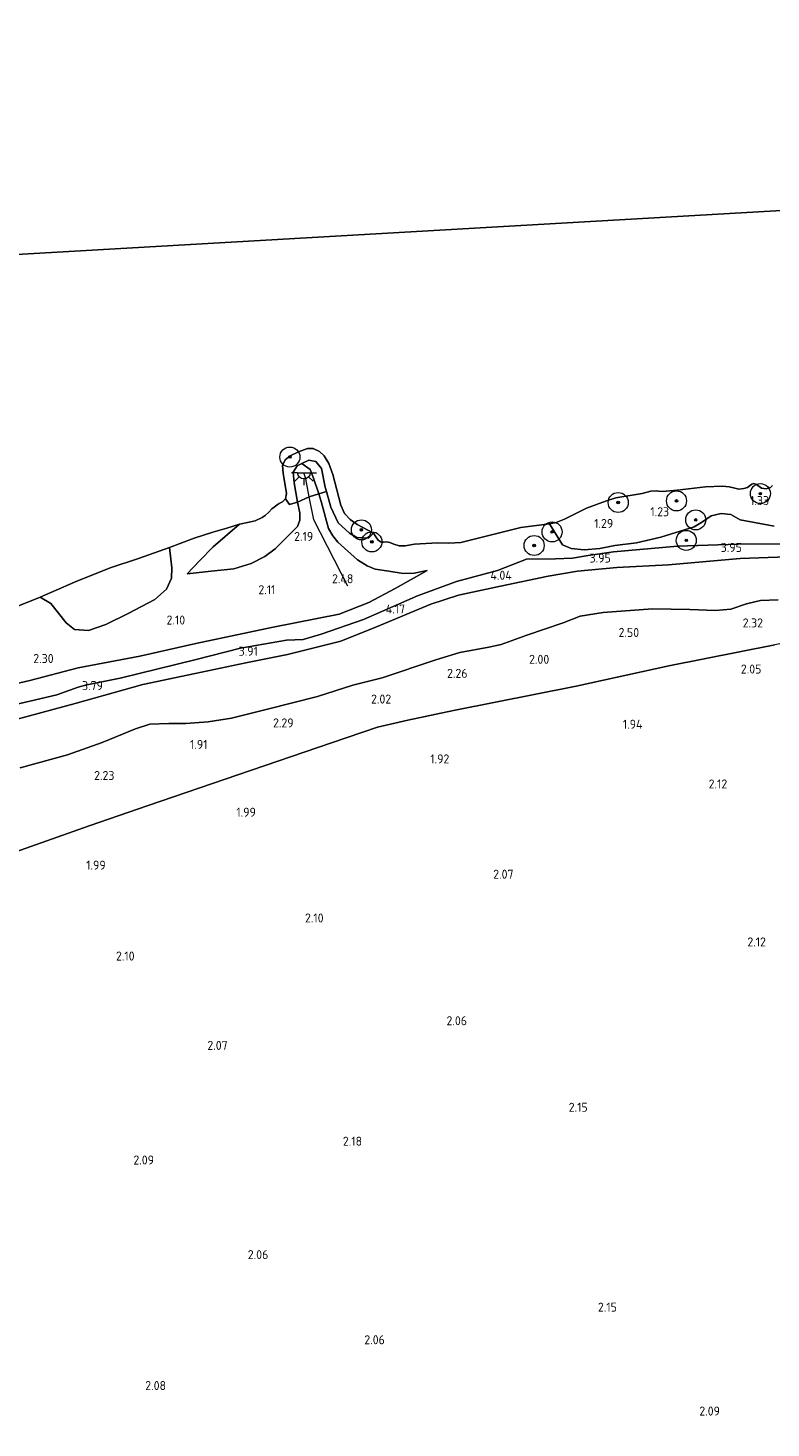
# Model space of a CAD drawing. Extents: x 141961 to 144947, y 416202 to 417778.
# Tile 60 of 122: x 143100 to 143248, y 416925 to 417205. Entities that reach past the tile are written whole.
import ezdxf
from ezdxf.enums import TextEntityAlignment as Align

# ---------------------------------------------------------------- set-up
doc = ezdxf.new("R2010")
doc.units = 0
for name, color, linetype, lineweight in [('B-ME-GR-BOOM-S', 90, 'Continuous', 25), ('B-ME-GR-BOUWLAND_AKKERBOUW-GV', 80, 'Continuous', 13), ('B-ME-GR-GRAS-GV', 60, 'Continuous', 13), ('B-ME-GW-TALUD_KRUIN-G', 90, 'Continuous', 18), ('B-ME-GW-TALUD_TEEN-G', 90, 'Continuous', 18), ('B-ME-IE-MEUBILAIR_WEGMEUBILAIR-S', 7, 'Continuous', 25), ('B-ME-IE-TERREINAFSCHEIDING_KUNSTMATIG_HEKWERK-G', 20, 'IE-TERREINAFSCHEIDING-KUNSTMATIG', 18), ('B-ME-OB-BEKLEDING_STEEN-GV', 30, 'Continuous', 18), ('B-ME-OB-BEKLEDING_STORTSTEEN-GV', 30, 'Continuous', 18), ('B-ME-OB-KRIB-G', 7, 'Continuous', 18), ('B-ME-OB-OEVERVOORZIENING-G', 7, 'Continuous', 18), ('B-ME-OG-HOOGTEPUNT-S', 7, 'Continuous', 25), ('B-ME-OG-TERREIN_GROEN-GV', 7, 'Continuous', 18), ('B-ME-OG-WATER_RIVIER-GV', 130, 'Continuous', 18)]:
    doc.layers.add(name, color=color, linetype=linetype, lineweight=lineweight)
doc.styles.add('NLCS-ISO-ANNOTATIVE-T18', font='NLCS-ISO.ttf', dxfattribs={"height": 1.8})
doc.linetypes.add('IE-TERREINAFSCHEIDING-KUNSTMATIG', pattern='A,4,[82,NLCS.SHX,S=0.75,R=90,X=0,Y=0],4,-2', length=10)

# ---------------------------------------------------------------- blocks, each defined once
blk = doc.blocks.new('SAL-HOOGTELABEL-SO')
at = {"color": 0, "linetype": 'ByBlock', "lineweight": -2, "style": 'NLCS-ISO-ANNOTATIVE-T18'}
blk.add_attdef('HOOGTE', text='', height=1.8, dxfattribs=at).set_placement((2.79, 0), align=Align.RIGHT)
blk = doc.blocks.new('SGR-BOOM_01-SO')
at = {"linetype": 'ByBlock', "lineweight": 18}
h = blk.add_hatch(color=0, dxfattribs=at)
h.dxf.hatch_style = 1
edge = h.paths.add_edge_path()
edge.add_arc((0, 0), 0.25, 0, 360)
at = {"color": 0, "linetype": 'ByBlock', "lineweight": 18}
for radius in [2, 0.25]:
    blk.add_circle((0, 0), radius, dxfattribs=at)
blk = doc.blocks.new('SKL-ET_OV_LICHTPUNT-SO')
at = {"color": 0, "linetype": 'ByBlock', "lineweight": 18}
for points in [[(-1.25, 0), (-2.5, 0)], [(1.25, 0), (2.5, 0)], [(-0.92, -0.85), (-1.83, -1.7)], [(0, -1.25), (0, -2.5)], [(0.92, -0.85), (1.83, -1.7)]]:
    blk.add_lwpolyline(points, dxfattribs=at)
blk.add_lwpolyline([(0, 0), (1.25, 0, -1), (-1.25, 0)], format="xyb", close=True, dxfattribs=at)

msp = doc.modelspace()

# ---------------------------------------------------------------- linework, layer by layer
at = {"layer": 'B-ME-GR-BOUWLAND_AKKERBOUW-GV'}
msp.add_polyline3d([(143261.4, 416877.23, 4.34), (143247.28, 416875.31, 4.42), (143234.63, 416873.49, 4.42), (143220.83, 416871.54, 4.42), (143205.59, 416869.11, 4.37), (143193.49, 416867.2, 4.36), (143181.13, 416864.96, 4.38), (143161.23, 416861.48, 4.38), (143144.87, 416858.41, 4.37), (143130.84, 416855.39, 4.39), (143106.53, 416850.4, 4.32), (143088.75, 416846.59, 4.27), (143087.14, 416878.2, 2.38), (143079.23, 417033.87, 2.14), (143112.16, 417045.48, 2.3), (143123.91, 417049.58, 2.2), (143141.81, 417055.71, 2.21), (143160.47, 417062.07, 2.31), (143169.68, 417065.2, 2.35), (143175.76, 417066.61, 2.29), (143184.85, 417068.53, 2.28), (143209.33, 417073.41, 2.23), (143227.8, 417077.44, 2.14), (143248.98, 417081.61, 2.41)], dxfattribs=at)
at = {"layer": 'B-ME-GR-GRAS-GV'}
for points in [[(143090.28, 417072.19, 2.57), (143100.32, 417074.53, 2.49), (143109.97, 417077.01, 2.57), (143122.24, 417079.35, 2.61), (143133.41, 417081.88, 2.67), (143148.83, 417085.17, 2.75), (143162.04, 417087.78, 2.93), (143167.93, 417090.11, 3.01), (143173.23, 417092.89, 2.9), (143179.59, 417096.46, 2.45), (143176.97, 417095.92, 2.5), (143174.78, 417095.88, 2.52), (143171.94, 417096.35, 2.48), (143169.19, 417096.76, 2.31), (143167.64, 417097.4, 2.31), (143165.68, 417098.59, 2.26), (143161.78, 417102.11, 2.21), (143160.73, 417103.41, 2.15), (143159.88, 417104.87, 2.13), (143158.45, 417110.25, 1.92), (143157.94, 417111.8, 1.83), (143159.49, 417112.22, 1.41), (143160.37, 417109.1, 1.5), (143161.85, 417105.97, 1.65), (143164.09, 417103.9, 1.83), (143165.53, 417103.03, 1.74), (143167.85, 417102.95, 1.36), (143168.89, 417103.9, 1), (143169.33, 417103.21, 1), (143169.83, 417102.54, 1), (143170.41, 417102.09, 1), (143170.85, 417102.12, 1), (143171.47, 417102.2, 1), (143172.11, 417102.03, 1), (143172.92, 417101.71, 1), (143173.97, 417101.36, 1), (143175.21, 417101.42, 1), (143177.06, 417101.71, 1), (143181.62, 417102.01, 1), (143183.93, 417101.92, 1), (143186.3, 417102.07, 1), (143191.91, 417103.44, 1), (143198.29, 417105.03, 1), (143203.98, 417105.81, 1), (143206.62, 417101.62, 1.92), (143208.3, 417100.83, 1.92), (143210.9, 417100.62, 2.05), (143214.02, 417100.88, 2.06), (143217.04, 417101.48, 2.11), (143221.37, 417102.02, 1.96), (143226.23, 417103.15, 1.96), (143232.84, 417105.17, 2.14), (143234.56, 417106.18, 1.93), (143236.27, 417107.35, 1.84), (143238.24, 417107.83, 1.79), (143240.17, 417107.66, 1.78), (143242.04, 417106.57, 1.97), (143248.84, 417105.34, 2.03)], [(143097.26, 417089.07, 1), (143102.38, 417091.14, 1), (143104.52, 417089.89, 1.34), (143107.54, 417086.02, 1.61), (143109.21, 417084.72, 1.64), (143112, 417084.47, 1.88), (143115.49, 417085.7, 1.96), (143119.93, 417087.89, 1.91), (143125.27, 417090.7, 1.69), (143127.55, 417092.75, 1.75), (143128.58, 417094.92, 1.6), (143128.65, 417097.02, 1.39), (143128.19, 417101.08, 1), (143133.09, 417102.93, 1), (143136.81, 417104.09, 1), (143139.62, 417104.91, 1), (143142.14, 417105.69, 1), (143136.9, 417101.16, 1.25), (143134.14, 417098.41, 1.34), (143131.67, 417095.81, 1.8), (143136.49, 417096.35, 1.74), (143141.03, 417096.81, 1.97), (143144.45, 417097.85, 2.07), (143147.19, 417099.23, 2.07), (143149.26, 417100.76, 2.17), (143153.68, 417105.26, 2.24), (143154.18, 417106.52, 2.17), (143154.18, 417107.96, 1.98), (143153.71, 417110.09, 1.8), (143156.07, 417111.16, 2.04), (143157.94, 417111.8, 1.83), (143158.45, 417110.25, 1.92), (143159.88, 417104.87, 2.13), (143160.73, 417103.41, 2.15), (143161.78, 417102.11, 2.21), (143165.68, 417098.59, 2.26), (143167.64, 417097.4, 2.31), (143169.19, 417096.76, 2.31), (143171.94, 417096.35, 2.48), (143174.78, 417095.88, 2.52), (143176.97, 417095.92, 2.5), (143179.59, 417096.46, 2.45), (143173.23, 417092.89, 2.9), (143167.93, 417090.11, 3.01), (143162.04, 417087.78, 2.93), (143148.83, 417085.17, 2.75), (143133.41, 417081.88, 2.67), (143122.24, 417079.35, 2.61), (143109.97, 417077.01, 2.57), (143100.32, 417074.53, 2.49), (143090.28, 417072.19, 2.57)], [(143248.84, 417105.34, 2.03), (143242.04, 417106.57, 1.97), (143240.17, 417107.66, 1.78), (143238.24, 417107.83, 1.79), (143236.27, 417107.35, 1.84), (143234.56, 417106.18, 1.93), (143232.84, 417105.17, 2.14), (143226.23, 417103.15, 1.96), (143221.37, 417102.02, 1.96), (143217.04, 417101.48, 2.11), (143214.02, 417100.88, 2.06), (143210.9, 417100.62, 2.05), (143208.3, 417100.83, 1.92), (143206.62, 417101.62, 1.92), (143203.98, 417105.81, 1), (143205.34, 417106.04, 1), (143207.01, 417106.71, 1), (143211.41, 417108.93, 1), (143215.35, 417110.35, 1), (143217.22, 417110.94, 1), (143222.47, 417111.87, 1), (143224.21, 417112.32, 1), (143225.38, 417112.37, 1), (143225.72, 417112.3, 1), (143226.55, 417112.22, 1), (143229.46, 417112.49, 1), (143235.1, 417113.19, 1), (143238.51, 417113.3, 1), (143239.87, 417113.19, 1), (143240.69, 417112.96, 1), (143241.79, 417112.72, 1), (143242.79, 417112.83, 1), (143243.48, 417113.05, 1), (143243.83, 417113.33, 1), (143244.4, 417113.72, 1), (143244.8, 417113.83, 1), (143245.32, 417113.65, 1), (143246.32, 417112.92, 1), (143247.26, 417112.8, 1), (143248.08, 417113.03, 1), (143248.47, 417113.41, 1)], [(143094.9, 417069.11, 3.86), (143105.68, 417071.62, 3.74), (143109.92, 417073.16, 3.75), (143111.7, 417073.64, 3.7), (143118.3, 417075, 3.73), (143133.21, 417078.61, 3.84), (143142.36, 417080.98, 3.8), (143151.52, 417082.56, 3.87), (143154.81, 417082.69, 3.92), (143158.46, 417083.76, 3.82), (143166.87, 417086.66, 3.94), (143177.67, 417091.42, 4.06), (143185.47, 417094.29, 3.89), (143193.59, 417096.45, 3.84), (143199.39, 417098.7, 3.85), (143205.18, 417098.81, 3.74), (143208.59, 417098.9, 3.9), (143211.74, 417099.46, 3.79), (143216.78, 417100.21, 3.65), (143229.51, 417101.33, 3.76), (143241.62, 417101.74, 3.77), (143253.24, 417101.78, 3.71)], [(143253.24, 417101.78, 3.71), (143241.62, 417101.74, 3.77), (143229.51, 417101.33, 3.76), (143216.78, 417100.21, 3.65), (143211.74, 417099.46, 3.79), (143208.59, 417098.9, 3.9), (143205.18, 417098.81, 3.74), (143199.39, 417098.7, 3.85), (143193.59, 417096.45, 3.84), (143185.47, 417094.29, 3.89), (143177.67, 417091.42, 4.06), (143166.87, 417086.66, 3.94), (143158.46, 417083.76, 3.82), (143154.81, 417082.69, 3.92), (143151.52, 417082.56, 3.87), (143142.36, 417080.98, 3.8), (143133.21, 417078.61, 3.84), (143118.3, 417075, 3.73), (143111.7, 417073.64, 3.7), (143109.92, 417073.16, 3.75), (143105.68, 417071.62, 3.74), (143094.9, 417069.11, 3.86)], [(143097.77, 417066.8, 3.7), (143109.34, 417069.89, 3.72), (143122.88, 417073.7, 3.75), (143133.32, 417075.94, 3.84), (143143.39, 417078.07, 3.86), (143151.7, 417079.68, 3.96), (143162.34, 417082.34, 3.94), (143169.46, 417085.24, 3.94), (143180.31, 417089.72, 3.98), (143185.83, 417091.55, 4.01), (143194.22, 417093.34, 3.95), (143203.73, 417095.34, 3.94), (143209.58, 417096.36, 3.97), (143217.42, 417097.04, 3.94), (143227.76, 417097.6, 3.82), (143242.04, 417098.85, 3.86), (143253.19, 417099.23, 3.91)], [(143253.19, 417099.23, 3.91), (143242.04, 417098.85, 3.86), (143227.76, 417097.6, 3.82), (143217.42, 417097.04, 3.94), (143209.58, 417096.36, 3.97), (143203.73, 417095.34, 3.94), (143194.22, 417093.34, 3.95), (143185.83, 417091.55, 4.01), (143180.31, 417089.72, 3.98), (143169.46, 417085.24, 3.94), (143162.34, 417082.34, 3.94), (143151.7, 417079.68, 3.96), (143143.39, 417078.07, 3.86), (143133.32, 417075.94, 3.84), (143122.88, 417073.7, 3.75), (143109.34, 417069.89, 3.72), (143097.77, 417066.8, 3.7)], [(143249.62, 417090.62, 2.68), (143246.11, 417090.51, 2.64), (143243.29, 417089.84, 2.58), (143240.17, 417088.73, 2.57), (143237.15, 417088.48, 2.74), (143232.03, 417088.67, 2.66), (143224.55, 417088.82, 2.59), (143214.69, 417088.09, 2.57), (143210.1, 417087.35, 2.59), (143206.73, 417086.04, 2.46), (143199.49, 417083.56, 2.26), (143194.38, 417081.69, 2.31), (143191.92, 417081.15, 2.27), (143186.1, 417080.08, 2.22), (143181.3, 417078.64, 2.29), (143170.6, 417075.05, 2.41), (143164.74, 417073.57, 2.29), (143157.68, 417071.29, 2.29), (143147.74, 417068.77, 2.31), (143140.56, 417066.99, 2.32), (143135.86, 417066.23, 2.32), (143131.43, 417065.91, 2.25), (143128.04, 417065.9, 2.23), (143124.24, 417065.82, 2.39), (143121.4, 417064.89, 2.5), (143114.73, 417062.12, 2.52), (143107.82, 417059.68, 2.32), (143098.39, 417057.06, 2.46)], [(143098.39, 417057.06, 2.46), (143107.82, 417059.68, 2.32), (143114.73, 417062.12, 2.52), (143121.4, 417064.89, 2.5), (143124.24, 417065.82, 2.39), (143128.04, 417065.9, 2.23), (143131.43, 417065.91, 2.25), (143135.86, 417066.23, 2.32), (143140.56, 417066.99, 2.32), (143147.74, 417068.77, 2.31), (143157.68, 417071.29, 2.29), (143164.74, 417073.57, 2.29), (143170.6, 417075.05, 2.41), (143181.3, 417078.64, 2.29), (143186.1, 417080.08, 2.22), (143191.92, 417081.15, 2.27), (143194.38, 417081.69, 2.31), (143199.49, 417083.56, 2.26), (143206.73, 417086.04, 2.46), (143210.1, 417087.35, 2.59), (143214.69, 417088.09, 2.57), (143224.55, 417088.82, 2.59), (143232.03, 417088.67, 2.66), (143237.15, 417088.48, 2.74), (143240.17, 417088.73, 2.57), (143243.29, 417089.84, 2.58), (143246.11, 417090.51, 2.64), (143249.62, 417090.62, 2.68)], [(143248.98, 417081.61, 2.41), (143227.8, 417077.44, 2.14), (143209.33, 417073.41, 2.23), (143184.85, 417068.53, 2.28), (143175.76, 417066.61, 2.29), (143169.68, 417065.2, 2.35), (143160.47, 417062.07, 2.31), (143141.81, 417055.71, 2.21), (143123.91, 417049.58, 2.2), (143112.16, 417045.48, 2.3), (143079.23, 417033.87, 2.14)]]:
    msp.add_polyline3d(points, dxfattribs=at)
msp.add_polyline3d([(143151.3, 417110.75, 1), (143152.11, 417109.61, 1.25), (143153.71, 417110.09, 1.8), (143154.18, 417107.96, 1.98), (143154.18, 417106.52, 2.17), (143153.68, 417105.26, 2.24), (143149.26, 417100.76, 2.17), (143147.19, 417099.23, 2.07), (143144.45, 417097.85, 2.07), (143141.03, 417096.81, 1.97), (143136.49, 417096.35, 1.74), (143131.67, 417095.81, 1.8), (143134.14, 417098.41, 1.34), (143136.9, 417101.16, 1.25), (143142.14, 417105.69, 1), (143144.05, 417106.1, 1), (143145.27, 417106.41, 1), (143146.67, 417107.03, 1), (143147.26, 417107.43, 1), (143148.02, 417108.13, 1), (143148.59, 417108.77, 1), (143149.07, 417109.12, 1), (143149.68, 417109.55, 1), (143150.06, 417109.85, 1), (143150.74, 417110.15, 1)], close=True, dxfattribs=at)
at = {"layer": 'B-ME-GW-TALUD_KRUIN-G'}
for points in [[(143131.67, 417095.81, 1.8), (143136.49, 417096.35, 1.74), (143141.03, 417096.81, 1.97), (143144.45, 417097.85, 2.07), (143147.19, 417099.23, 2.07), (143149.26, 417100.76, 2.17), (143153.68, 417105.26, 2.24), (143154.18, 417106.52, 2.17), (143154.18, 417107.96, 1.98), (143153.71, 417110.09, 1.8), (143153.07, 417113.99, 1.6), (143152.84, 417116.09, 1.51), (143153.65, 417117.37, 1.55), (143154.61, 417117.84, 1.55), (143156.24, 417116.66, 1.68), (143156.93, 417114.9, 1.66), (143157.94, 417111.8, 1.83), (143158.45, 417110.25, 1.92), (143159.88, 417104.87, 2.13), (143160.73, 417103.41, 2.15), (143161.78, 417102.11, 2.21), (143165.68, 417098.59, 2.26), (143167.64, 417097.4, 2.31), (143169.19, 417096.76, 2.31), (143171.94, 417096.35, 2.48), (143174.78, 417095.88, 2.52), (143176.97, 417095.92, 2.5), (143179.59, 417096.46, 2.45)], [(143253.24, 417101.78, 3.71), (143241.62, 417101.74, 3.77), (143229.51, 417101.33, 3.76), (143216.78, 417100.21, 3.65), (143211.74, 417099.46, 3.79), (143208.59, 417098.9, 3.9), (143205.18, 417098.81, 3.74), (143199.39, 417098.7, 3.85), (143193.59, 417096.45, 3.84), (143185.47, 417094.29, 3.89), (143177.67, 417091.42, 4.06), (143166.87, 417086.66, 3.94), (143158.46, 417083.76, 3.82), (143154.81, 417082.69, 3.92), (143151.52, 417082.56, 3.87), (143142.36, 417080.98, 3.8), (143133.21, 417078.61, 3.84), (143118.3, 417075, 3.73), (143111.7, 417073.64, 3.7), (143109.92, 417073.16, 3.75), (143105.68, 417071.62, 3.74), (143094.9, 417069.11, 3.86), (143082.51, 417066.29, 3.68), (143077.1, 417066.24, 3.66)], [(143253.19, 417099.23, 3.91), (143242.04, 417098.85, 3.86), (143227.76, 417097.6, 3.82), (143217.42, 417097.04, 3.94), (143209.58, 417096.36, 3.97), (143203.73, 417095.34, 3.94), (143194.22, 417093.34, 3.95), (143185.83, 417091.55, 4.01), (143180.31, 417089.72, 3.98), (143169.46, 417085.24, 3.94), (143162.34, 417082.34, 3.94), (143151.7, 417079.68, 3.96), (143143.39, 417078.07, 3.86), (143133.32, 417075.94, 3.84), (143122.88, 417073.7, 3.75), (143109.34, 417069.89, 3.72), (143097.77, 417066.8, 3.7), (143086.58, 417063.82, 3.73), (143077.3, 417062.52, 3.77)]]:
    msp.add_polyline3d(points, dxfattribs=at)
at = {"layer": 'B-ME-GW-TALUD_TEEN-G'}
for points in [[(143203.98, 417105.81, 1), (143206.62, 417101.62, 1.92), (143208.3, 417100.83, 1.92), (143210.9, 417100.62, 2.05), (143214.02, 417100.88, 2.06), (143217.04, 417101.48, 2.11), (143221.37, 417102.02, 1.96), (143226.23, 417103.15, 1.96), (143232.84, 417105.17, 2.14), (143234.56, 417106.18, 1.93), (143236.27, 417107.35, 1.84), (143238.24, 417107.83, 1.79), (143240.17, 417107.66, 1.78), (143242.04, 417106.57, 1.97), (143248.84, 417105.34, 2.03)], [(143142.14, 417105.69, 1), (143136.9, 417101.16, 1.25), (143134.14, 417098.41, 1.34), (143131.67, 417095.81, 1.8)], [(143179.59, 417096.46, 2.45), (143173.23, 417092.89, 2.9), (143167.93, 417090.11, 3.01), (143162.04, 417087.78, 2.93), (143148.83, 417085.17, 2.75), (143133.41, 417081.88, 2.67), (143122.24, 417079.35, 2.61), (143109.97, 417077.01, 2.57), (143100.32, 417074.53, 2.49), (143090.28, 417072.19, 2.57), (143084.77, 417070.69, 2.54), (143077.14, 417069.37, 2.33)], [(143098.39, 417057.06, 2.46), (143107.82, 417059.68, 2.32), (143114.73, 417062.12, 2.52), (143121.4, 417064.89, 2.5), (143124.24, 417065.82, 2.39), (143128.04, 417065.9, 2.23), (143131.43, 417065.91, 2.25), (143135.86, 417066.23, 2.32), (143140.56, 417066.99, 2.32), (143147.74, 417068.77, 2.31), (143157.68, 417071.29, 2.29), (143164.74, 417073.57, 2.29), (143170.6, 417075.05, 2.41), (143181.3, 417078.64, 2.29), (143186.1, 417080.08, 2.22), (143191.92, 417081.15, 2.27), (143194.38, 417081.69, 2.31), (143199.49, 417083.56, 2.26), (143206.73, 417086.04, 2.46), (143210.1, 417087.35, 2.59), (143214.69, 417088.09, 2.57), (143224.55, 417088.82, 2.59), (143232.03, 417088.67, 2.66), (143237.15, 417088.48, 2.74), (143240.17, 417088.73, 2.57), (143243.29, 417089.84, 2.58), (143246.11, 417090.51, 2.64), (143249.62, 417090.62, 2.68)]]:
    msp.add_polyline3d(points, dxfattribs=at)
at = {"layer": 'B-ME-IE-TERREINAFSCHEIDING_KUNSTMATIG_HEKWERK-G'}
msp.add_polyline3d([(143312.72, 417086.2, 3.23), (143298.13, 417085.83, 3.12), (143289.17, 417085.7, 2.73), (143276.64, 417085.49, 2.3), (143267.15, 417085.24, 2.41), (143248.98, 417081.61, 2.41), (143227.8, 417077.44, 2.14), (143209.33, 417073.41, 2.23), (143184.85, 417068.53, 2.28), (143175.76, 417066.61, 2.29), (143169.68, 417065.2, 2.35), (143160.47, 417062.07, 2.31), (143141.81, 417055.71, 2.21), (143123.91, 417049.58, 2.2), (143112.16, 417045.48, 2.3), (143079.23, 417033.87, 2.14)], dxfattribs=at)
at = {"layer": 'B-ME-OB-BEKLEDING_STEEN-GV'}
for points in [[(143156.07, 417111.16, 2.04), (143153.71, 417110.09, 1.8), (143153.07, 417113.99, 1.6), (143152.84, 417116.09, 1.51), (143153.65, 417117.37, 1.55), (143154.61, 417117.84, 1.55), (143156.24, 417116.66, 1.68), (143156.93, 417114.9, 1.66), (143157.94, 417111.8, 1.83)], [(143159.49, 417112.22, 1.41), (143157.94, 417111.8, 1.83), (143156.93, 417114.9, 1.66), (143156.24, 417116.66, 1.68), (143154.61, 417117.84, 1.55), (143155.95, 417118.47, 1.31), (143157.37, 417118.25, 1.3), (143158.47, 417116.83, 1.3), (143159.24, 417113.13, 1.38)]]:
    msp.add_polyline3d(points, close=True, dxfattribs=at)
at = {"layer": 'B-ME-OB-BEKLEDING_STORTSTEEN-GV'}
msp.add_polyline3d([(143159.04, 417119.35, 1), (143159.95, 417117.83, 1), (143160.76, 417115.61, 1), (143162.35, 417109.54, 1), (143163.12, 417107.82, 1), (143164.22, 417106.65, 1), (143165.64, 417105.63, 1), (143166.73, 417105.08, 1), (143168.89, 417103.9, 1), (143167.85, 417102.95, 1.36), (143165.53, 417103.03, 1.74), (143164.09, 417103.9, 1.83), (143161.85, 417105.97, 1.65), (143160.37, 417109.1, 1.5), (143159.49, 417112.22, 1.41), (143159.24, 417113.13, 1.38), (143158.47, 417116.83, 1.3), (143157.37, 417118.25, 1.3), (143155.95, 417118.47, 1.31), (143154.61, 417117.84, 1.55), (143153.65, 417117.37, 1.55), (143152.84, 417116.09, 1.51), (143153.07, 417113.99, 1.6), (143153.71, 417110.09, 1.8), (143152.11, 417109.61, 1.25), (143151.3, 417110.75, 1), (143151.5, 417111.81, 1), (143150.85, 417115.92, 1), (143150.75, 417117.43, 1), (143151.25, 417118.58, 1), (143152.23, 417119.37, 1), (143153.89, 417120.16, 1), (143155.73, 417120.82, 1), (143156.81, 417120.81, 1), (143158.12, 417120.22, 1)], close=True, dxfattribs=at)
at = {"layer": 'B-ME-OB-KRIB-G'}
msp.add_polyline3d([(143163.77, 417093.36, 2.58), (143156.98, 417106.56, 2.15), (143156.07, 417111.16, 2.04), (143155.35, 417114.75, 1.94), (143154.97, 417115.94, 1.72)], dxfattribs=at)
at = {"layer": 'B-ME-OB-OEVERVOORZIENING-G'}
msp.add_polyline3d([(143248.47, 417113.41, 1), (143248.08, 417113.03, 1), (143247.26, 417112.8, 1), (143246.32, 417112.92, 1), (143245.32, 417113.65, 1), (143244.8, 417113.83, 1), (143244.4, 417113.72, 1), (143243.83, 417113.33, 1), (143243.48, 417113.05, 1), (143242.79, 417112.83, 1), (143241.79, 417112.72, 1), (143240.69, 417112.96, 1), (143239.87, 417113.19, 1), (143238.51, 417113.3, 1), (143235.1, 417113.19, 1), (143229.46, 417112.49, 1), (143226.55, 417112.22, 1), (143225.72, 417112.3, 1), (143225.38, 417112.37, 1), (143224.21, 417112.32, 1), (143222.47, 417111.87, 1), (143217.22, 417110.94, 1), (143215.35, 417110.35, 1), (143211.41, 417108.93, 1), (143207.01, 417106.71, 1), (143205.34, 417106.04, 1), (143203.98, 417105.81, 1), (143198.29, 417105.03, 1), (143191.91, 417103.44, 1), (143186.3, 417102.07, 1), (143183.93, 417101.92, 1), (143181.62, 417102.01, 1), (143177.06, 417101.71, 1), (143175.21, 417101.42, 1), (143173.97, 417101.36, 1), (143172.92, 417101.71, 1), (143172.11, 417102.03, 1), (143171.47, 417102.2, 1), (143170.85, 417102.12, 1), (143170.41, 417102.09, 1), (143169.83, 417102.54, 1), (143169.33, 417103.21, 1), (143168.89, 417103.9, 1), (143166.73, 417105.08, 1), (143165.64, 417105.63, 1), (143164.22, 417106.65, 1), (143163.12, 417107.82, 1), (143162.35, 417109.54, 1), (143160.76, 417115.61, 1), (143159.95, 417117.83, 1), (143159.04, 417119.35, 1), (143158.12, 417120.22, 1), (143156.81, 417120.81, 1), (143155.73, 417120.82, 1), (143153.89, 417120.16, 1), (143152.23, 417119.37, 1), (143151.25, 417118.58, 1), (143150.75, 417117.43, 1), (143150.85, 417115.92, 1), (143151.5, 417111.81, 1), (143151.3, 417110.75, 1), (143150.74, 417110.15, 1), (143150.06, 417109.85, 1), (143149.68, 417109.55, 1), (143149.07, 417109.12, 1), (143148.59, 417108.77, 1), (143148.02, 417108.13, 1), (143147.26, 417107.43, 1), (143146.67, 417107.03, 1), (143145.27, 417106.41, 1), (143144.05, 417106.1, 1), (143142.14, 417105.69, 1), (143139.62, 417104.91, 1), (143136.81, 417104.09, 1), (143133.09, 417102.93, 1), (143128.19, 417101.08, 1), (143121.96, 417098.88, 1), (143116.34, 417096.97, 1), (143109.23, 417094.12, 1), (143102.38, 417091.14, 1), (143097.26, 417089.07, 1)], dxfattribs=at)
at = {"layer": 'B-ME-OG-TERREIN_GROEN-GV'}
msp.add_polyline3d([(143115.49, 417085.7, 1.96), (143112, 417084.47, 1.88), (143109.21, 417084.72, 1.64), (143107.54, 417086.02, 1.61), (143104.52, 417089.89, 1.34), (143102.38, 417091.14, 1), (143109.23, 417094.12, 1), (143116.34, 417096.97, 1), (143121.96, 417098.88, 1), (143128.19, 417101.08, 1), (143128.65, 417097.02, 1.39), (143128.58, 417094.92, 1.6), (143127.55, 417092.75, 1.75), (143125.27, 417090.7, 1.69), (143119.93, 417087.89, 1.91)], close=True, dxfattribs=at)
at = {"layer": 'B-ME-OG-WATER_RIVIER-GV'}
for points in [[(143431.78, 417305.84, 1), (143440, 417179.21, 1), (143072.17, 417158.11, 1), (143065.01, 417295.31, 0.6)], [(143072.17, 417158.11, 1), (143440, 417179.21, 1)], [(143248.47, 417113.41, 1), (143248.08, 417113.03, 1), (143247.26, 417112.8, 1), (143246.32, 417112.92, 1), (143245.32, 417113.65, 1), (143244.8, 417113.83, 1), (143244.4, 417113.72, 1), (143243.83, 417113.33, 1), (143243.48, 417113.05, 1), (143242.79, 417112.83, 1), (143241.79, 417112.72, 1), (143240.69, 417112.96, 1), (143239.87, 417113.19, 1), (143238.51, 417113.3, 1), (143235.1, 417113.19, 1), (143229.46, 417112.49, 1), (143226.55, 417112.22, 1), (143225.72, 417112.3, 1), (143225.38, 417112.37, 1), (143224.21, 417112.32, 1), (143222.47, 417111.87, 1), (143217.22, 417110.94, 1), (143215.35, 417110.35, 1), (143211.41, 417108.93, 1), (143207.01, 417106.71, 1), (143205.34, 417106.04, 1), (143203.98, 417105.81, 1), (143198.29, 417105.03, 1), (143191.91, 417103.44, 1), (143186.3, 417102.07, 1), (143183.93, 417101.92, 1), (143181.62, 417102.01, 1), (143177.06, 417101.71, 1), (143175.21, 417101.42, 1), (143173.97, 417101.36, 1), (143172.92, 417101.71, 1), (143172.11, 417102.03, 1), (143171.47, 417102.2, 1), (143170.85, 417102.12, 1), (143170.41, 417102.09, 1), (143169.83, 417102.54, 1), (143169.33, 417103.21, 1), (143168.89, 417103.9, 1), (143166.73, 417105.08, 1), (143165.64, 417105.63, 1), (143164.22, 417106.65, 1), (143163.12, 417107.82, 1), (143162.35, 417109.54, 1), (143160.76, 417115.61, 1), (143159.95, 417117.83, 1), (143159.04, 417119.35, 1), (143158.12, 417120.22, 1), (143156.81, 417120.81, 1), (143155.73, 417120.82, 1), (143153.89, 417120.16, 1), (143152.23, 417119.37, 1), (143151.25, 417118.58, 1), (143150.75, 417117.43, 1), (143150.85, 417115.92, 1), (143151.5, 417111.81, 1), (143151.3, 417110.75, 1), (143150.74, 417110.15, 1), (143150.06, 417109.85, 1), (143149.68, 417109.55, 1), (143149.07, 417109.12, 1), (143148.59, 417108.77, 1), (143148.02, 417108.13, 1), (143147.26, 417107.43, 1), (143146.67, 417107.03, 1), (143145.27, 417106.41, 1), (143144.05, 417106.1, 1), (143142.14, 417105.69, 1), (143139.62, 417104.91, 1), (143136.81, 417104.09, 1), (143133.09, 417102.93, 1), (143128.19, 417101.08, 1), (143121.96, 417098.88, 1), (143116.34, 417096.97, 1), (143109.23, 417094.12, 1), (143102.38, 417091.14, 1), (143097.26, 417089.07, 1)]]:
    msp.add_polyline3d(points, dxfattribs=at)

# ---------------------------------------------------------------- block references
at = {"layer": 'B-ME-GR-BOOM-S'}
for p in [(143152.19, 417119.11, 1.09), (143217.71, 417110.04, 1.44), (143229.34, 417110.36, 1.32), (143246.08, 417111.81, 1.32), (143166.46, 417104.58, 1.28), (143204.51, 417104.17, 1.78), (143233.17, 417106.57, 1.59), (143168.55, 417102.18, 1.42), (143200.93, 417101.46, 2.31), (143231.29, 417102.48, 3.33)]:
    msp.add_blockref('SGR-BOOM_01-SO', p, dxfattribs=at)
at = {"layer": 'B-ME-IE-MEUBILAIR_WEGMEUBILAIR-S'}
msp.add_blockref('SKL-ET_OV_LICHTPUNT-SO', (143154.99, 417115.99, 1.72), dxfattribs=at)
at = {"layer": 'B-ME-OG-HOOGTEPUNT-S'}
for p, values in [((143225.08, 417107.3, 1.23), {'HOOGTE': '1.23'}), ((143245.02, 417109.52, 1.33), {'HOOGTE': '1.33'}), ((143213.92, 417104.96, 1.29), {'HOOGTE': '1.29'}), ((143154.05, 417102.37, 2.19), {'HOOGTE': '2.19'}), ((143239.61, 417100.17, 3.95), {'HOOGTE': '3.95'}), ((143213.44, 417098.05, 3.95), {'HOOGTE': '3.95'}), ((143162.07, 417093.92, 2.48), {'HOOGTE': '2.48'}), ((143193.68, 417094.62, 4.04), {'HOOGTE': '4.04'}), ((143146.51, 417091.73, 2.1), {'HOOGTE': '2.11'}), ((143172.39, 417087.88, 4.17), {'HOOGTE': '4.17'}), ((143128.5, 417085.68, 2.1), {'HOOGTE': '2.10'}), ((143243.82, 417085.11, 2.31), {'HOOGTE': '2.32'}), ((143219.09, 417083.2, 2.5), {'HOOGTE': '2.50'}), ((143143.03, 417079.46, 3.91), {'HOOGTE': '3.91'}), ((143102.26, 417078, 2.3), {'HOOGTE': '2.30'}), ((143201.16, 417077.84, 2), {'HOOGTE': '2.00'}), ((143184.86, 417075.04, 2.26), {'HOOGTE': '2.26'}), ((143243.49, 417075.9, 2.05), {'HOOGTE': '2.05'}), ((143112.11, 417072.58, 3.79), {'HOOGTE': '3.79'}), ((143169.62, 417069.91, 2.02), {'HOOGTE': '2.02'}), ((143150.15, 417065.15, 2.29), {'HOOGTE': '2.29'}), ((143219.77, 417064.88, 1.94), {'HOOGTE': '1.94'}), ((143132.97, 417060.85, 1.91), {'HOOGTE': '1.91'}), ((143181.22, 417057.96, 1.92), {'HOOGTE': '1.92'}), ((143114.39, 417054.65, 2.23), {'HOOGTE': '2.23'}), ((143236.67, 417052.96, 2.12), {'HOOGTE': '2.12'}), ((143142.61, 417047.32, 1.99), {'HOOGTE': '1.99'}), ((143112.65, 417036.76, 1.99), {'HOOGTE': '1.99'}), ((143194.03, 417034.94, 2.07), {'HOOGTE': '2.07'}), ((143156.13, 417026.21, 2.1), {'HOOGTE': '2.10'}), ((143244.4, 417021.43, 2.12), {'HOOGTE': '2.12'}), ((143118.41, 417018.61, 2.1), {'HOOGTE': '2.10'}), ((143184.75, 417005.7, 2.06), {'HOOGTE': '2.06'}), ((143136.99, 417000.78, 2.07), {'HOOGTE': '2.07'}), ((143208.83, 416988.43, 2.15), {'HOOGTE': '2.15'}), ((143163.81, 416981.65, 2.18), {'HOOGTE': '2.18'}), ((143122.29, 416977.9, 2.09), {'HOOGTE': '2.09'}), ((143145.1, 416959.01, 2.06), {'HOOGTE': '2.06'}), ((143214.66, 416948.53, 2.15), {'HOOGTE': '2.15'}), ((143168.35, 416942.02, 2.06), {'HOOGTE': '2.06'}), ((143124.69, 416932.88, 2.08), {'HOOGTE': '2.08'}), ((143235.22, 416927.79, 2.09), {'HOOGTE': '2.09'})]:
    msp.add_blockref('SAL-HOOGTELABEL-SO', p, dxfattribs=at).add_auto_attribs(values)

doc.saveas('drawing.dxf')
